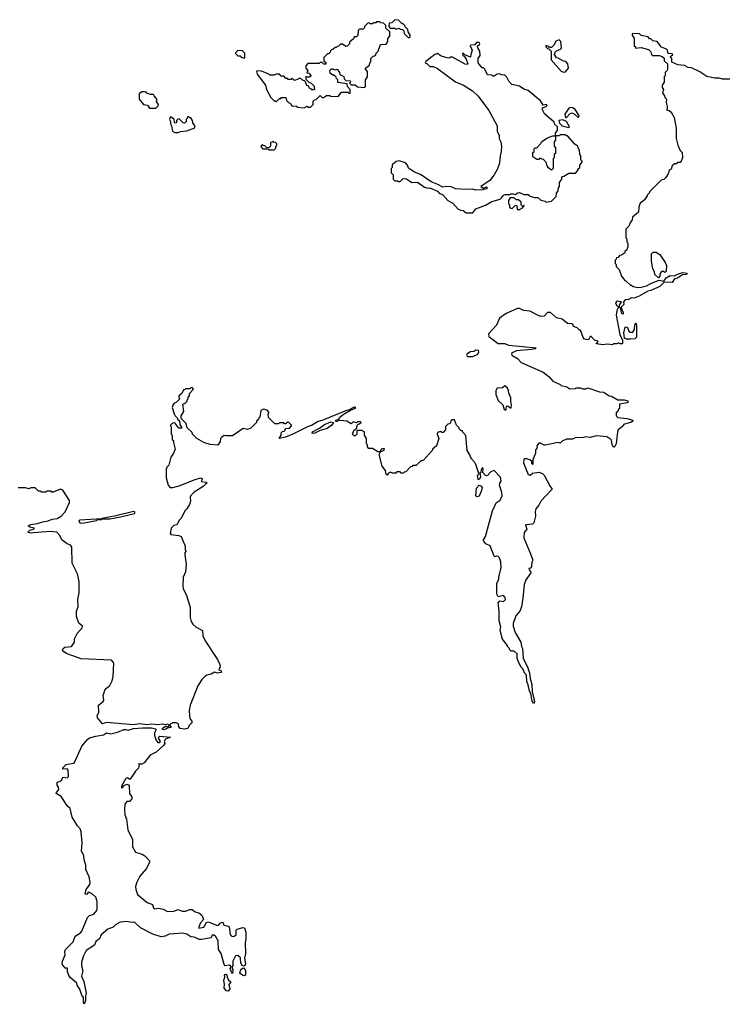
# Model space of a CAD drawing. Extents: x 1985742 to 2252716, y 78271 to 266492.
# Tile 96 of 250: x 2007860 to 2014510, y 205640 to 214870. Entities that reach past the tile are written whole.
import ezdxf

# ---------------------------------------------------------------- set-up
doc = ezdxf.new("R2010")
doc.units = 0

msp = doc.modelspace()

# ---------------------------------------------------------------- linework, layer by layer
at = {"layer": '0CON10XD'}
for points in [[(2010525, 214042.5), (2010555, 214060), (2010565, 214050), (2010585, 214050), (2010610, 214075), (2010610, 214105), (2010621.7, 214118.3), (2010638.3, 214121.7), (2010675, 214160), (2010695, 214140), (2010708.3, 214141.7), (2010735, 214160), (2010765, 214160), (2010772.5, 214152.5), (2010845, 214150), (2010875, 214190), (2010935, 214190), (2010945, 214180), (2010958.3, 214181.7), (2010957, 214217), (2010933, 214243), (2010928.3, 214268.3), (2010841.7, 214281.7), (2010840, 214305), (2010827.5, 214317.5), (2010825, 214330), (2010805, 214350), (2010795, 214350), (2010770, 214370), (2010767.5, 214395), (2010781.2, 214408.8), (2010795, 214410), (2010815, 214400), (2010836.4, 214406.4), (2010857.5, 214375), (2010860, 214355), (2010896.4, 214336.4), (2010900, 214315), (2010915, 214300), (2010958.3, 214298.3), (2010960, 214285), (2010950, 214275), (2010965, 214260), (2011005, 214260), (2011025, 214240), (2011090, 214235), (2011100, 214245), (2011100, 214305), (2011120, 214335), (2011120, 214385), (2011100, 214405), (2011100, 214415), (2011137, 214443), (2011140, 214465), (2011150, 214475), (2011150, 214505), (2011171.7, 214528.3), (2011185, 214530), (2011198.3, 214541.7), (2011200, 214555), (2011220, 214575), (2011241.7, 214638.3), (2011295, 214640), (2011310, 214665), (2011310, 214695), (2011330, 214715), (2011330, 214755), (2011291.7, 214791.7), (2011290, 214815), (2011268.3, 214838.3), (2011245, 214840), (2011235, 214850), (2011205, 214850), (2011198.3, 214841.7), (2011175, 214840), (2011165, 214830), (2011145, 214830), (2011135, 214840), (2011121.7, 214838.3), (2011090, 214805), (2011090, 214795), (2011078.3, 214781.7), (2011045, 214780), (2011031.7, 214768.3), (2011028.3, 214721.7), (2011015, 214710), (2010995, 214710), (2010988.3, 214691.7), (2010951.7, 214658.3), (2010950, 214645), (2010928.3, 214621.7), (2010915, 214620), (2010885, 214640), (2010865, 214640), (2010848.3, 214621.7), (2010835, 214620), (2010825, 214610), (2010815, 214610), (2010795, 214590), (2010781.7, 214588.3), (2010771.7, 214578.3), (2010770, 214565), (2010755, 214550), (2010745, 214550), (2010710, 214515), (2010710, 214485), (2010728.3, 214468.3), (2010728.3, 214451.7), (2010711.7, 214451.7), (2010695, 214470), (2010675, 214470), (2010665, 214460), (2010561.7, 214458.3), (2010541.7, 214438.3), (2010540, 214415), (2010560, 214395), (2010551.7, 214371.7), (2010568.3, 214368.3), (2010590, 214345), (2010575, 214330), (2010555, 214330), (2010541.7, 214338.3), (2010541.7, 214311.7), (2010571.7, 214281.7), (2010588.3, 214278.3), (2010618.3, 214248.3), (2010620, 214225), (2010630, 214215), (2010605, 214210), (2010598.3, 214218.3), (2010581.7, 214221.7), (2010571.7, 214231.7), (2010568.3, 214248.3), (2010551.7, 214251.7), (2010538.3, 214288.3), (2010528.3, 214298.3), (2010511.7, 214301.7), (2010495, 214320), (2010475, 214320), (2010468.3, 214311.7), (2010435, 214300), (2010415, 214320), (2010405, 214310), (2010375, 214310), (2010368.3, 214318.3), (2010355, 214320), (2010335, 214340), (2010311.7, 214341.7), (2010295, 214360), (2010265, 214360), (2010245, 214350), (2010205, 214350), (2010195, 214360), (2010125, 214387.5), (2010085, 214390), (2010080, 214385), (2010085, 214360), (2010162.5, 214255), (2010173.3, 214215), (2010215, 214140), (2010245, 214110), (2010255, 214110), (2010265, 214100), (2010295, 214130), (2010308.3, 214131.7), (2010315, 214140), (2010355, 214140), (2010361.7, 214111.7), (2010381.7, 214091.7), (2010398.3, 214088.3), (2010400, 214075), (2010411.7, 214061.7), (2010455, 214060), (2010465, 214050), (2010525, 214042.5)], [(2011505, 214700), (2011518.3, 214711.7), (2011520, 214725), (2011500, 214755), (2011497, 214777), (2011471.7, 214801.7), (2011470, 214815), (2011455, 214830), (2011445, 214830), (2011410, 214865), (2011375, 214870), (2011348.3, 214841.7), (2011321.7, 214838.3), (2011320, 214805), (2011331.7, 214791.7), (2011375, 214790), (2011385, 214780), (2011415, 214790), (2011425, 214780), (2011448.3, 214778.3), (2011460, 214765), (2011461.7, 214741.7), (2011505, 214700)], [(2014515, 214312.5), (2014445, 214312.5), (2014415, 214322.5), (2014375, 214322.5), (2014298.3, 214338.3), (2014235, 214380), (2014155, 214417.5), (2014125, 214422.5), (2014089.3, 214439.3), (2014028.3, 214448.3), (2013971.7, 214471.7), (2013970, 214505), (2013961.7, 214511.7), (2013960, 214525), (2013980, 214545), (2013975, 214550), (2013941.7, 214551.7), (2013933, 214563), (2013930, 214585), (2013920, 214595), (2013873.6, 214613.6), (2013835, 214666.7), (2013793, 214673), (2013775, 214690), (2013761.7, 214691.7), (2013748.3, 214708.3), (2013683, 214723), (2013667, 214737), (2013605, 214740), (2013600, 214735), (2013600, 214725), (2013620, 214695), (2013620, 214625), (2013630, 214615), (2013631.7, 214601.7), (2013685, 214610), (2013751.7, 214591.7), (2013775, 214570), (2013780, 214545), (2013790, 214535), (2013853.6, 214533.6), (2013880, 214525), (2013898.3, 214508.3), (2013900, 214485), (2013930, 214455), (2013930, 214405), (2013927, 214393), (2013910, 214375), (2013910, 214345), (2013900, 214335), (2013900, 214285), (2013880, 214255), (2013880, 214235), (2013892.5, 214215), (2013883.3, 214185), (2013902.5, 214155), (2013905, 214140), (2013920, 214125), (2013917.5, 214095), (2013927.5, 214055), (2013927.5, 214032.5), (2013920, 214025), (2013945, 214017.5), (2013965, 214002.5), (2013993.8, 213953.8), (2014013, 213853), (2014013.3, 213755), (2014027.5, 213695), (2014050, 213645), (2014067.5, 213625), (2014070, 213575), (2014060, 213545), (2014048.3, 213531.7), (2014025, 213530), (2014015, 213520), (2013995, 213520), (2013975, 213500), (2013965, 213470), (2013947.5, 213455), (2013937.5, 213425), (2013915, 213390), (2013897, 213373), (2013870, 213365), (2013765, 213260), (2013760, 213245), (2013740, 213225), (2013740, 213215), (2013720, 213195), (2013720, 213185), (2013675, 213150), (2013662.5, 213115), (2013660, 213065), (2013601.7, 213018.3), (2013600, 212995), (2013580, 212965), (2013567, 212933), (2013540, 212905), (2013540, 212825), (2013550, 212815), (2013550, 212785), (2013560, 212775), (2013560, 212735), (2013551.7, 212728.3), (2013548.3, 212711.7), (2013531.7, 212698.3), (2013528.3, 212681.7), (2013498.3, 212661.7), (2013481.7, 212658.3), (2013468.3, 212641.7), (2013451.7, 212638.3), (2013450, 212625), (2013440, 212615), (2013440, 212585), (2013450, 212575), (2013450, 212555), (2013477, 212527), (2013500, 212465), (2013530, 212425), (2013545, 212420), (2013585, 212380), (2013595, 212380), (2013608.3, 212368.3), (2013655, 212360), (2013685, 212362), (2013732.5, 212375), (2013780, 212400), (2013853, 212427), (2013895, 212420), (2013919.7, 212450.3), (2013956.7, 212473.3), (2013995, 212470), (2014024, 212486), (2014075, 212500.8), (2014116, 212495), (2014105, 212481.1), (2014071.7, 212478.3), (2014025, 212447.5), (2013995, 212442), (2013973.3, 212406.7), (2013900.7, 212409.3), (2013860, 212370), (2013775, 212330), (2013745, 212323.8), (2013665, 212278.8), (2013619.3, 212260.7), (2013595, 212263.3), (2013565, 212247.5), (2013535, 212243.3), (2013517.5, 212225), (2013520.7, 212199.3), (2013497.5, 212175), (2013498.3, 212158.3), (2013516.7, 212125), (2013515, 212110), (2013502.5, 212115), (2013490, 212165), (2013480, 212175), (2013482.5, 212195), (2013500, 212225), (2013455, 212230), (2013444, 212215), (2013453.3, 212195), (2013472.5, 212175), (2013457.3, 212142.7), (2013451.2, 212101.2), (2013485, 211920), (2013510, 211865), (2013510, 211835), (2013505, 211830), (2013485, 211830), (2013475, 211840), (2013455, 211830), (2013425, 211830), (2013415, 211823.3), (2013365, 211827.5), (2013325, 211822), (2013265, 211832.5), (2013261.7, 211838.3), (2013275, 211840), (2013280, 211855), (2013247, 211867), (2013215, 211900), (2013205, 211900), (2013191.7, 211868.3), (2013153.8, 211873.8), (2013140.5, 211890.5), (2013115, 211960), (2013105, 211960), (2013085, 211980), (2013050, 211995), (2013048.3, 212008.3), (2013035, 212020), (2012995, 212022.5), (2012943.6, 212063.6), (2012890, 212075), (2012835, 212123.8), (2012806.1, 212123.9), (2012775, 212090), (2012745, 212087.5), (2012705, 212102.5), (2012645, 212137.5), (2012585, 212143.3), (2012545, 212162.5), (2012525, 212162.5), (2012420, 212115), (2012357, 212073), (2012327.5, 212005), (2012253.3, 211925), (2012255, 211900), (2012344, 211834), (2012403, 211833), (2012445, 211818.8), (2012700, 211795), (2012690, 211785), (2012655, 211778.1), (2012515, 211767.1), (2012467.5, 211745), (2012472.5, 211725), (2012525, 211692.5), (2012560, 211655), (2012766.1, 211566.1), (2012823, 211523), (2012855, 211482.5), (2012925, 211450), (2012935, 211440), (2012987, 211427), (2013015, 211410), (2013067.5, 211412.5), (2013075, 211420), (2013115, 211420), (2013135, 211410), (2013165, 211410), (2013185, 211420), (2013293, 211383), (2013335, 211377.5), (2013383, 211343), (2013405, 211340), (2013465, 211307.5), (2013525, 211307.1), (2013557.8, 211297.8), (2013563.3, 211285), (2013551.7, 211278.3), (2013480, 211265), (2013480, 211225), (2013471.7, 211218.3), (2013470, 211205), (2013450, 211185), (2013450, 211155), (2013465, 211140), (2013550.9, 211130.9), (2013606.7, 211115), (2013606.7, 211105), (2013595, 211098), (2013520, 211075), (2013520, 211065), (2013511.7, 211058.3), (2013470, 211025), (2013462.5, 211005), (2013450, 210895), (2013435, 210862.5), (2013425, 210862.5), (2013413.1, 210883.1), (2013405, 210927.5), (2013385, 210950), (2013375, 210950), (2013365, 210960), (2013265, 210967.5), (2013205, 210952.5), (2013165, 210960), (2013145, 210952.5), (2013065, 210950), (2013041.7, 210938.3), (2012983, 210937), (2012945, 210920), (2012925, 210900), (2012905, 210907.5), (2012785, 210880), (2012775, 210880), (2012741.7, 210901.7), (2012725, 210900), (2012707.5, 210875), (2012710, 210855), (2012693, 210837), (2012692.5, 210805), (2012670, 210745), (2012668.3, 210701.7), (2012660, 210705), (2012658.3, 210728.3), (2012640, 210745), (2012613.9, 210753.9), (2012595, 210753.8), (2012583.4, 210746.6), (2012582.2, 210715), (2012625, 210607.5), (2012645, 210600), (2012665, 210620), (2012725, 210627.5), (2012760, 210615), (2012775, 210600), (2012830, 210495), (2012847.5, 210475), (2012847.5, 210465), (2012743.6, 210356.4), (2012725, 210320), (2012697.5, 210285), (2012691.2, 210258.8), (2012692.5, 210215), (2012677.3, 210152.7), (2012665, 210141.2), (2012600, 210135), (2012612.5, 210095), (2012588.3, 210061.7), (2012583.6, 210013.6), (2012648.3, 209861.7), (2012667.5, 209805), (2012660, 209785), (2012657, 209743), (2012650, 209730), (2012632.5, 209725), (2012633, 209713), (2012648.3, 209698.3), (2012650, 209685), (2012601.7, 209618.3), (2012586.7, 209575), (2012576.4, 209446.4), (2012562.5, 209365), (2012547.5, 209325), (2012508.3, 209281.7), (2012485, 209210), (2012484.2, 209185), (2012503.8, 209125), (2012556, 209036), (2012561.2, 208995), (2012572, 208975), (2012577.5, 208885), (2012622.7, 208795), (2012638.2, 208748.2), (2012643.6, 208693.6), (2012658.3, 208638.3), (2012662.9, 208572.9), (2012684.2, 208475), (2012675, 208460), (2012661.2, 208481.2), (2012650, 208555), (2012636.7, 208576.7), (2012625.7, 208635.7), (2012613.8, 208665), (2012610, 208725), (2012592.5, 208742.5), (2012575.8, 208785), (2012559.3, 208799.3), (2012535, 208846.7)], [(2012105, 213060), (2012135, 213097.5), (2012225, 213130), (2012285, 213166.7), (2012361.7, 213188.3), (2012378.3, 213201.7), (2012393.6, 213226.4), (2012408.3, 213231.7), (2012455, 213230), (2012463.9, 213236.1), (2012485, 213236.7), (2012505, 213230), (2012524.2, 213245.8), (2012545, 213250), (2012585, 213230), (2012625, 213230), (2012635, 213220), (2012683.6, 213203.6), (2012715, 213202.5), (2012745, 213177.5), (2012785, 213170), (2012795, 213160), (2012845, 213170), (2012887, 213213), (2012890, 213245), (2012907.5, 213265), (2012910, 213295), (2012920, 213305), (2012920, 213345), (2012940, 213375), (2012941.7, 213398.3), (2012958.3, 213401.7), (2013005, 213430), (2013068.3, 213431.7), (2013090, 213455), (2013091.7, 213468.3), (2013110, 213485), (2013110, 213505), (2013130, 213535), (2013130, 213545), (2013120, 213555), (2013120, 213595), (2013110, 213605), (2013107, 213647), (2013090, 213675), (2013090, 213685), (2013061.7, 213701.7), (2012995, 213780), (2012985, 213780), (2012975, 213790), (2012925, 213790), (2012915, 213780), (2012880, 213780), (2012880, 213805), (2012900, 213835), (2012900, 213865), (2012871.7, 213891.7), (2012868.3, 213908.3), (2012777, 213987), (2012760, 214025), (2012760, 214045), (2012795, 214056.7), (2012803.3, 214065), (2012797.5, 214075), (2012765, 214070), (2012739.7, 214109.7), (2012625, 214207.5), (2012585, 214220), (2012545, 214247.5), (2012473.3, 214263.3), (2012442.5, 214295), (2012425, 214332.5), (2012405, 214350), (2012375, 214352.5), (2012355, 214363.3), (2012335, 214360), (2012305, 214340), (2012295, 214340), (2012285, 214350), (2012245, 214352.5), (2012220, 214405), (2012205, 214420), (2012195, 214420), (2012169.3, 214449.3), (2012157.5, 214465), (2012157.5, 214505), (2012173.8, 214535), (2012173.3, 214575), (2012152.5, 214605), (2012150, 214625), (2012170, 214635), (2012172.5, 214645), (2012166.2, 214656.2), (2012155, 214657.5), (2012140, 214655), (2012126.7, 214633.3), (2012088.3, 214631.7), (2012080, 214625), (2012101.2, 214585), (2012086.7, 214545), (2012085, 214520), (2012031.2, 214541.2), (2012015, 214557.5), (2012008.3, 214551.7), (2012013.3, 214535), (2012026.7, 214526.7), (2012045, 214500), (2012060, 214455), (2012055, 214450), (2012035, 214452.5), (2011915, 214517.5), (2011895, 214520), (2011885, 214510), (2011865, 214512.5), (2011808.3, 214528.3), (2011775, 214552.5), (2011750, 214545), (2011665, 214477.5), (2011660, 214465), (2011675, 214460), (2011705, 214432.5), (2011735, 214432.5), (2011775, 214413.3), (2011945, 214286.7), (2012017.5, 214255), (2012103.3, 214203.3), (2012155, 214152.5), (2012255, 214020), (2012334.3, 213875), (2012336, 213826), (2012352, 213785), (2012353.8, 213755), (2012370, 213725), (2012376.2, 213685), (2012372.5, 213635), (2012361.4, 213595), (2012357.1, 213525), (2012339.1, 213470.9), (2012308, 213415), (2012265, 213364), (2012180, 213305), (2012205, 213290), (2012235, 213302.5), (2012242.5, 213295), (2012236.1, 213283.9), (2012195.9, 213274.1), (2012135, 213271.9), (2012105, 213282), (2012045, 213277.1), (2011945, 213284.6), (2011903.8, 213303.8), (2011855, 213307.1), (2011825, 213300), (2011780, 213325), (2011715, 213350), (2011615, 213418.8), (2011559.3, 213439.3), (2011505, 213477.5), (2011493.3, 213505), (2011475, 213526.7), (2011415, 213546.7), (2011388.3, 213541.7), (2011371.7, 213528.3), (2011351.7, 213508.3), (2011350, 213485), (2011340, 213475), (2011340, 213435), (2011360, 213415), (2011360, 213375), (2011375, 213360), (2011405, 213360), (2011415, 213350), (2011430, 213355), (2011455, 213380), (2011485, 213377.5), (2011535, 213342.5), (2011586.7, 213346.7), (2011655, 213300), (2011685, 213290), (2011705, 213293.3), (2011775, 213262.5), (2011790, 213245), (2011825, 213227.5), (2011872.5, 213175), (2011919.5, 213149.5), (2011970, 213095), (2011993, 213083), (2012015, 213080), (2012045, 213060), (2012105, 213060)], [(2012955, 214377.5), (2012975, 214382.5), (2013002.5, 214415), (2012997, 214457), (2012977, 214477), (2012955, 214480), (2012905, 214510), (2012891.7, 214511.7), (2012872.5, 214542.5), (2012877.5, 214565), (2012890.7, 214579.3), (2012927, 214593), (2012937, 214603), (2012930, 214665), (2012915, 214680), (2012885, 214670), (2012870, 214635), (2012845, 214610), (2012825, 214610), (2012818.3, 214618.3), (2012791.7, 214628.3), (2012790, 214615), (2012805, 214600), (2012818.3, 214598.3), (2012840, 214575), (2012840, 214495), (2012935, 214387.5), (2012955, 214377.5)], [(2009965, 214510), (2009970, 214515), (2009970, 214555), (2009948.3, 214578.3), (2009905, 214580), (2009881.7, 214558.3), (2009881.7, 214551.7), (2009905, 214530), (2009925, 214530), (2009935, 214520), (2009965, 214510)], [(2009135, 214040), (2009158.3, 214061.7), (2009160, 214075), (2009140, 214105), (2009147.5, 214112.5), (2009140, 214135), (2009120, 214155), (2009115, 214170), (2009085, 214170), (2009051.7, 214181.7), (2009045, 214190), (2009025, 214192.5), (2009005, 214192.5), (2008980, 214175), (2008980, 214125), (2009020, 214075), (2009058.3, 214068.3), (2009075, 214040), (2009135, 214040)], [(2013095, 213952), (2013103.3, 213965), (2013098.8, 213975), (2013065, 214028.8), (2013045, 214044), (2013025, 214048), (2013005, 214041.2), (2012970, 213985), (2012975, 213953.3), (2012985, 213953.8), (2013018.9, 213991.1), (2013035, 213996.9), (2013057.1, 213987.1), (2013095, 213952)], [(2009345, 213813.3), (2009368.3, 213821.7), (2009425, 213827.5), (2009500, 213855), (2009502.5, 213875), (2009483, 213903), (2009480, 213925), (2009465, 213950), (2009455, 213950), (2009445, 213960), (2009431.7, 213958.3), (2009430, 213945), (2009420, 213935), (2009420, 213915), (2009405, 213900), (2009391.7, 213901.7), (2009355, 213940), (2009341.7, 213938.3), (2009330, 213925), (2009328.3, 213901.7), (2009315, 213900), (2009310, 213905), (2009308.3, 213938.3), (2009271.7, 213958.3), (2009262.5, 213935), (2009272.5, 213915), (2009272.5, 213895), (2009282.5, 213875), (2009292.5, 213825), (2009313.6, 213813.6), (2009345, 213813.3)], [(2013005, 213860), (2013012.5, 213865), (2012985, 213916), (2012950.7, 213930.7), (2012912.5, 213925), (2012919.3, 213899.3), (2012942.5, 213875), (2013005, 213860)], [(2012845, 213460), (2012810, 213485), (2012810, 213495), (2012800, 213505), (2012798.3, 213528.3), (2012768.3, 213558.3), (2012751.7, 213561.7), (2012745, 213570), (2012731.7, 213568.3), (2012725, 213560), (2012705, 213560), (2012670, 213585), (2012667.5, 213605), (2012670, 213625), (2012680, 213635), (2012681.7, 213658.3), (2012691.7, 213668.3), (2012705, 213670), (2012745, 213710), (2012751.7, 213728.3), (2012805, 213762.5), (2012855, 213780), (2012880, 213780), (2012880, 213745), (2012870, 213725), (2012870, 213685), (2012880, 213675), (2012880, 213615), (2012870, 213605), (2012870, 213575), (2012860, 213565), (2012860, 213475), (2012845, 213460)], [(2010245, 213650), (2010260, 213665), (2010260, 213685), (2010268.3, 213691.7), (2010270, 213705), (2010258.3, 213718.3), (2010241.7, 213721.7), (2010235, 213730), (2010228.3, 213721.7), (2010211.7, 213718.3), (2010210, 213685), (2010195, 213670), (2010171.7, 213671.7), (2010158.3, 213688.3), (2010141.7, 213691.7), (2010135, 213700), (2010120, 213685), (2010135, 213660), (2010185, 213660), (2010195, 213650), (2010245, 213650)], [(2012545, 213090), (2012551.7, 213098.3), (2012568.3, 213101.7), (2012580, 213120), (2012588.3, 213121.7), (2012588.3, 213128.3), (2012581.7, 213128.3), (2012580, 213120), (2012571.7, 213121.7), (2012560, 213135), (2012558.3, 213158.3), (2012535, 213180), (2012511.7, 213181.7), (2012495, 213200), (2012455, 213200), (2012440, 213175), (2012440, 213145), (2012450, 213135), (2012451.7, 213111.7), (2012461.7, 213101.7), (2012475, 213100), (2012501.7, 213128.3), (2012515, 213130), (2012520, 213125), (2012521.7, 213091.7), (2012545, 213090)], [(2013845, 212450), (2013811.7, 212481.7), (2013810, 212505), (2013792.5, 212535), (2013780, 212605), (2013780, 212675), (2013795, 212690), (2013825, 212690), (2013859.3, 212669.3), (2013910, 212595), (2013920, 212565), (2013918.3, 212511.7), (2013905, 212500), (2013895, 212510), (2013875, 212510), (2013860, 212485), (2013860, 212465), (2013845, 212450)], [(2013585, 211874), (2013546.2, 211876.2), (2013527.5, 211885), (2013522, 211935), (2013533, 211987), (2013545, 211990), (2013555, 211983.8), (2013570, 211950), (2013580.5, 211940.5), (2013605, 211940.6), (2013621.9, 211965), (2013625, 212010), (2013635, 212027.5), (2013641.2, 212005), (2013640, 211895), (2013625, 211879.2), (2013585, 211874)], [(2012053.2, 211713.2), (2012105, 211713.8), (2012152.2, 211735), (2012162.2, 211755), (2012159.4, 211769.4), (2012135, 211772.7), (2012115, 211759.3), (2012085, 211755.3), (2012052.8, 211737.2), (2012046.4, 211725), (2012053.2, 211713.2)], [(2012535, 208846.7), (2012523.3, 208885), (2012522.5, 208925), (2012495, 208950), (2012465, 208950), (2012450, 208965), (2012450, 208975), (2012430, 208995), (2012430, 209005), (2012383, 209063), (2012362.5, 209145), (2012367.5, 209175), (2012352.5, 209235), (2012352.5, 209325), (2012342.5, 209405), (2012358.3, 209421.7), (2012395, 209416), (2012411.9, 209435), (2012408.9, 209455), (2012395, 209473.8), (2012345, 209460), (2012330, 209485), (2012332.5, 209585), (2012350, 209625), (2012350, 209645), (2012372.5, 209735), (2012369.3, 209789.3), (2012356.1, 209826.1), (2012345, 209837.5), (2012328.3, 209841.7), (2012315, 209833.3), (2012305, 209840), (2012269.3, 209939.3), (2012227.7, 209957.7), (2012207.5, 209985), (2012207.5, 209995), (2012226.7, 210025), (2012290, 210265), (2012325, 210340), (2012363, 210367), (2012382.5, 210405), (2012379.3, 210439.3), (2012357.5, 210505), (2012360, 210525), (2012371.2, 210545), (2012370, 210565), (2012362.5, 210585), (2012305, 210642.5), (2012275, 210632.5), (2012245, 210596.7), (2012235, 210592.5), (2012225, 210596.7), (2012200, 210625), (2012202.5, 210662.5), (2012195, 210667.5), (2012185, 210650), (2012182.5, 210625), (2012170, 210615), (2012176.2, 210606.2), (2012177.3, 210582.7), (2012165, 210560), (2012155, 210560), (2012151.2, 210595), (2012162.5, 210615), (2012135, 210700), (2012125, 210720), (2012090, 210755), (2012090, 210765), (2012080, 210775), (2012080, 210785), (2012053, 210833), (2012041.7, 210971.7), (2012010, 211005), (2012010, 211015), (2011995, 211020), (2011980, 211035), (2011980, 211045), (2011955, 211070), (2011935, 211120), (2011911.7, 211118.3), (2011901.7, 211108.3), (2011898.3, 211091.7), (2011888.3, 211081.7), (2011871.7, 211078.3), (2011850, 211055), (2011850, 211025), (2011828.3, 211001.7), (2011815, 211000), (2011805, 211010), (2011775, 211000), (2011772.5, 210985), (2011787.5, 210945), (2011767.5, 210875), (2011730, 210845), (2011730, 210835), (2011645, 210740), (2011615, 210730), (2011575, 210690), (2011545, 210690), (2011538.3, 210681.7), (2011521.7, 210678.3), (2011478.3, 210631.7), (2011461.7, 210628.3), (2011455, 210620), (2011435, 210620), (2011425, 210630), (2011395, 210630), (2011385, 210620), (2011355, 210620), (2011335, 210627.5), (2011315, 210620), (2011305, 210600), (2011295, 210610), (2011286.7, 210645), (2011256.7, 210685), (2011230, 210795), (2011240, 210820), (2011275, 210833.8), (2011277.5, 210847.5), (2011253.8, 210846.2), (2011242.5, 210835), (2011240, 210820), (2011215, 210817.5), (2011165, 210850), (2011131.7, 210851.7), (2011120, 210865), (2011120, 210885), (2011110, 210895), (2011110, 210945), (2011090, 210975), (2011090, 211005), (2011085, 211010), (2011065, 211017.5), (2011025, 211020), (2011020, 211015), (2011020, 210985), (2011005, 210970), (2010995, 210970), (2010980, 210985), (2010991.7, 211018.3), (2011018.3, 211041.7), (2011021.7, 211068.3), (2011031.7, 211078.3), (2011045, 211080), (2011060, 211095), (2011055, 211100), (2011025, 211100), (2011015, 211090), (2010985, 211100), (2010965, 211080), (2010926.4, 211106.4), (2010862, 211112), (2010851.7, 211118.3), (2010836.1, 211103.9), (2010825, 211102.5), (2010820, 211105), (2010825, 211117.5), (2010848.3, 211121.7), (2010860, 211145), (2010890.8, 211169.2), (2010960, 211210), (2010997.5, 211225), (2011010, 211235), (2010995, 211236.7), (2010941.7, 211208.3), (2010924.1, 211205.9), (2010700, 211115), (2010656.7, 211103.3), (2010595, 211066.2), (2010563.8, 211056.2), (2010425, 210986.2), (2010350, 210955), (2010292.5, 210942.5), (2010310, 210975), (2010311.7, 210998.3), (2010321.7, 211008.3), (2010338.3, 211011.7), (2010348.3, 211021.7), (2010351.7, 211038.3), (2010388.3, 211041.7), (2010408.3, 211061.7), (2010408.3, 211068.3), (2010375, 211100), (2010355, 211080), (2010341.7, 211081.7), (2010335, 211090), (2010295, 211090), (2010285, 211080), (2010251.7, 211081.7), (2010191.7, 211141.7), (2010190, 211175), (2010198.3, 211188.3), (2010178.3, 211208.3), (2010145, 211220), (2010120, 211205), (2010110, 211145), (2010101.7, 211138.3), (2010098.3, 211121.7), (2010080, 211105), (2010080, 211095), (2010025, 211040), (2009995, 211027.5), (2009953, 211037), (2009855, 210970), (2009795, 210967.5), (2009775, 210972.5), (2009753, 210957), (2009742.5, 210945), (2009740, 210915), (2009717, 210883), (2009645, 210887.5), (2009585, 210907.5), (2009520, 210945), (2009480, 210985), (2009475, 211000), (2009430, 211045), (2009420, 211085), (2009371.7, 211131.7), (2009373, 211157), (2009397, 211197), (2009390, 211265), (2009410, 211275), (2009430, 211295), (2009430, 211305), (2009440, 211315), (2009440, 211335), (2009450, 211345), (2009450, 211365), (2009490, 211405), (2009478.3, 211418.3), (2009465, 211420), (2009455, 211410), (2009415, 211410), (2009405, 211400), (2009395, 211400), (2009380, 211365), (2009352.5, 211345), (2009350, 211335), (2009358.3, 211311.7), (2009330, 211285), (2009305, 211272.5), (2009293.6, 211256.4), (2009290, 211235), (2009306.4, 211176.4), (2009317, 211157), (2009340, 211135), (2009340, 211125), (2009358.3, 211108.3), (2009360, 211075), (2009380, 211045), (2009375, 211040), (2009351.7, 211041.7), (2009315, 211090), (2009291.7, 211088.3), (2009270, 211065), (2009280, 211055), (2009280, 210985), (2009290, 210975), (2009290, 210935), (2009300, 210925), (2009300, 210905), (2009317.5, 210845), (2009302.5, 210805), (2009275, 210770), (2009256.7, 210695), (2009240, 210675), (2009233.3, 210655), (2009233.8, 210575), (2009252.5, 210505), (2009270, 210485), (2009295, 210484.3), (2009365, 210502.9), (2009495, 210556.9), (2009555, 210573.8), (2009572.5, 210565), (2009561.7, 210541.7), (2009610, 210535), (2009612.5, 210525), (2009597.5, 210512.5), (2009580, 210495), (2009495, 210440), (2009465, 210410), (2009457.5, 210395), (2009460, 210355), (2009450, 210325), (2009427.5, 210285), (2009407.5, 210265), (2009375, 210200), (2009355, 210180), (2009340, 210145), (2009330, 210135), (2009305, 210127.5), (2009280, 210105), (2009271.2, 210055), (2009275, 210043.3), (2009350, 210035), (2009372.5, 210025), (2009410, 209935), (2009410, 209905), (2009417.5, 209885), (2009408.3, 209871.7), (2009407.5, 209855), (2009420, 209765), (2009412.5, 209695), (2009393, 209643), (2009390, 209565), (2009393.3, 209535), (2009422.5, 209475), (2009458.3, 209358.3), (2009458.8, 209265), (2009468.3, 209228.3), (2009483.3, 209205), (2009515, 209176.7), (2009573.3, 209145), (2009576.2, 209095), (2009597.3, 209047.3), (2009715, 208872.5), (2009736.7, 208825), (2009737.5, 208805), (2009727.5, 208775), (2009746.7, 208765), (2009751.2, 208755), (2009745, 208750), (2009715, 208744.5), (2009685, 208753.8), (2009655.5, 208734.5), (2009614.2, 208725.8), (2009595, 208712.5), (2009566.4, 208683.6), (2009530, 208625), (2009458.8, 208445), (2009448.8, 208395), (2009450, 208345), (2009455, 208320), (2009472.5, 208295), (2009471.7, 208278.3), (2009447.5, 208255), (2009436.7, 208225), (2009405, 208217.8), (2009364, 208225), (2009351.4, 208241.4), (2009349.6, 208269.6), (2009325, 208280), (2009295, 208277.9), (2009268.8, 208265), (2009266.7, 208255), (2009280, 208235), (2009245, 208230), (2009215, 208213.6), (2009202.9, 208215), (2009193.9, 208226.1), (2009225, 208247.5), (2009245, 208242.5), (2009259.3, 208250.7), (2009259.3, 208259.3), (2009245.5, 208265.5), (2009225, 208258.8), (2009195, 208265.9), (2009155, 208260), (2009095, 208266.3), (2009055, 208259.6), (2008985, 208267.9), (2008925, 208260.8), (2008675, 208281.1), (2008635, 208270.6), (2008590, 208325), (2008587.5, 208345), (2008601.7, 208378.3), (2008600, 208445), (2008641.7, 208478.3), (2008647.5, 208495), (2008643.3, 208535), (2008647.5, 208555), (2008657.5, 208585), (2008675, 208602.5), (2008705, 208630), (2008726.4, 208673.6), (2008736.1, 208713.9), (2008742.5, 208835), (2008740, 208845), (2008720, 208865), (2008437, 208877), (2008306.4, 208926.4), (2008273.6, 208943.6), (2008260.7, 208960.7), (2008266.2, 208975), (2008283.3, 208986.7), (2008346.2, 208995), (2008372.5, 209035), (2008373.6, 209066.4), (2008397.5, 209115), (2008445, 209170), (2008450, 209185), (2008413, 209213), (2008392.5, 209275), (2008393.3, 209325), (2008407, 209367), (2008403.6, 209433.6), (2008418.3, 209498.3), (2008418, 209605), (2008402.9, 209675), (2008350.6, 209775), (2008350, 209925), (2008335, 209943.3), (2008305, 209956.7), (2008253.6, 209993.6), (2008236.7, 210035), (2008207.5, 210065), (2008145, 210071.8), (2007990.7, 210059.3), (2007965, 210057.5), (2007937.5, 210065), (2007955.9, 210084.1), (2007990, 210095), (2008000, 210105), (2007953.8, 210113.8), (2007940, 210125), (2007963.2, 210136.8), (2008025, 210146), (2008076.4, 210163.6), (2008128, 210172), (2008163, 210187), (2008212.5, 210195), (2008247.5, 210215), (2008285, 210257.5), (2008327.5, 210345), (2008327, 210363), (2008265, 210461.2), (2008241.7, 210468.3), (2008175, 210440), (2008161.7, 210441.7), (2008155, 210450), (2008115, 210450), (2008105, 210440), (2008065, 210440), (2008055, 210450), (2008035, 210450), (2008005, 210480), (2007965, 210480), (2007945, 210472.5), (2007915, 210480), (2007845, 210480)], [(2012415, 211210), (2012420, 211215), (2012421.7, 211248.3), (2012435, 211250), (2012455, 211230), (2012465, 211230), (2012467.5, 211255), (2012461.2, 211295), (2012463.8, 211325), (2012445, 211370), (2012441.2, 211395), (2012430, 211415), (2012405, 211437.5), (2012385, 211420), (2012333.3, 211416.7), (2012322.5, 211395), (2012323.3, 211355), (2012345, 211300), (2012388.3, 211258.3), (2012400, 211215), (2012415, 211210)], [(2010600, 210990), (2010603.3, 211005), (2010670, 211040), (2010717.5, 211075), (2010775, 211100), (2010800, 211095), (2010785, 211070), (2010740.7, 211039.3), (2010675, 211017.5), (2010625, 210993.3), (2010600, 210990)], [(2012145, 210398), (2012136.1, 210406.1), (2012141.5, 210478.5), (2012165, 210507.5), (2012186, 210496), (2012192.5, 210485), (2012187.5, 210455), (2012165, 210403.3), (2012145, 210398)], [(2008435, 210150.5), (2008465, 210154), (2008580, 210175), (2008587.5, 210182.5), (2008630, 210185), (2008630, 210190), (2008705, 210191.4), (2008805, 210209.2), (2008935, 210242.2), (2008941.2, 210255), (2008925, 210260.8), (2008762, 210218), (2008630, 210195), (2008630, 210190), (2008425, 210179.4), (2008416.2, 210175), (2008414, 210165), (2008424, 210155), (2008435, 210150.5)], [(2008465, 205640), (2008457, 205657), (2008457.5, 205705), (2008443.8, 205725), (2008425, 205782.5), (2008403, 205813), (2008392.1, 205842.1), (2008337, 205887), (2008323.3, 205905), (2008306.7, 205945), (2008308.3, 205978.3), (2008285, 205977.5), (2008256.7, 206015), (2008261.2, 206045), (2008286.7, 206105), (2008283.3, 206135), (2008290, 206155), (2008362.5, 206225), (2008380.7, 206279.3), (2008429.3, 206310.7), (2008443, 206327), (2008494, 206455), (2008515, 206474), (2008555, 206486.2), (2008582, 206518), (2008586.7, 206535), (2008586.7, 206605), (2008574.1, 206644.1), (2008543.6, 206673.6), (2008515, 206687.5), (2008505, 206690), (2008485, 206670), (2008472.5, 206675), (2008483.3, 206715), (2008518, 206762), (2008520, 206785), (2008510, 206835), (2008481.2, 206905), (2008481.2, 206945), (2008465.7, 206995), (2008460.8, 207035), (2008438.8, 207075), (2008444.4, 207155), (2008437.6, 207257.6), (2008425.6, 207285.6), (2008402.2, 207312.2), (2008351.2, 207395), (2008334, 207475), (2008308.3, 207498.3), (2008248.3, 207588.3), (2008202.5, 207615), (2008203.9, 207626.1), (2008226.2, 207655), (2008223.3, 207675), (2008210, 207695), (2008211.7, 207718.3), (2008251.9, 207738.1), (2008265, 207770), (2008305, 207762.5), (2008316.4, 207775), (2008315.5, 207835.5), (2008305, 207846), (2008265, 207843.8), (2008265, 207856.7), (2008295, 207887.1), (2008365, 207901.2), (2008372.1, 207907.9), (2008441.5, 208058.5), (2008495, 208122.5), (2008515, 208137.5), (2008575, 208154.7), (2008645, 208164.8), (2008675, 208184.6), (2008715, 208176.9), (2008775, 208191.1), (2008835.4, 208215.4), (2008855, 208216.8), (2008875, 208210), (2008925, 208226.9), (2009011.7, 208231.7), (2009095, 208231.8), (2009133.7, 208223.7), (2009137.5, 208215), (2009123.2, 208185), (2009123.1, 208163.1), (2009135, 208120.8), (2009155, 208094.3), (2009165.8, 208094.2), (2009180, 208105), (2009160.9, 208135), (2009162.6, 208147.4), (2009172, 208155), (2009272.5, 208145), (2009226.7, 208125), (2009212.5, 208105), (2009220, 208085), (2009209.3, 208070.7), (2009137.9, 208002.1), (2009083.3, 207975), (2009026.4, 207903.6), (2009005, 207890), (2008980, 207890), (2008972.5, 207897.5), (2008980, 207890), (2008972.5, 207855), (2008943.9, 207826.1), (2008895, 207750), (2008885, 207750), (2008871.7, 207761.7), (2008855, 207756.2), (2008814.4, 207685), (2008815, 207670), (2008825, 207672.5), (2008833.3, 207686.7), (2008865, 207702.5), (2008878.3, 207698.3), (2008887, 207687), (2008890, 207615), (2008910, 207585), (2008910, 207565), (2008888.3, 207541.7), (2008865, 207540), (2008846.7, 207515), (2008841.2, 207465), (2008846.4, 207416.4), (2008861.2, 207375), (2008874.2, 207275), (2008918, 207185), (2008917.5, 207115), (2008946.1, 207066.1), (2008986.2, 207053.8), (2009007.9, 207047.9), (2009031.2, 207031.2), (2009076, 206985), (2009077.7, 206972.3), (2009048.3, 206911.7), (2008985, 206840), (2008956.7, 206785), (2008946.7, 206745), (2008947.5, 206715), (2008965, 206670), (2009053.3, 206595), (2009105.8, 206575.8), (2009115, 206540), (2009125, 206534.4), (2009165, 206540), (2009205, 206532.9), (2009245, 206509.4), (2009305, 206514), (2009345, 206528.8), (2009383.9, 206513.9), (2009415, 206513.3), (2009455, 206528), (2009475, 206528), (2009505, 206506.2), (2009538.3, 206498.3), (2009566.7, 206476.7), (2009573.3, 206463.3), (2009583.3, 206435), (2009555.7, 206405), (2009538.8, 206365), (2009540, 206355), (2009586.9, 206363.1), (2009611.7, 206408.3), (2009625, 206413.8), (2009715, 206380), (2009726.4, 206383.6), (2009742.5, 206405), (2009765, 206410), (2009771.7, 206381.7), (2009805, 206376.2), (2009823.8, 206365), (2009831.4, 206295), (2009840.7, 206280.7), (2009854.3, 206274.3), (2009871.3, 206278.7), (2009887.3, 206292.7), (2009888, 206335), (2009898, 206345), (2009950.5, 206359.5), (2009966, 206356), (2009977.9, 206315), (2009979.2, 206255), (2009971.9, 206215), (2009975.9, 206114.1), (2009965.6, 206074.4), (2009975.4, 206015), (2009965, 205996.2), (2009945, 206003.3), (2009931.2, 206025), (2009930, 206075), (2009905, 206096.2), (2009882.5, 206095), (2009857.5, 206045), (2009857.5, 206005), (2009850, 205995), (2009850, 205975), (2009856.7, 205965), (2009855, 205930), (2009845, 205940), (2009833.3, 205975), (2009840, 205985), (2009838.3, 205998.3), (2009825, 206007.5), (2009785, 206000), (2009775, 206012.5), (2009748.8, 206115), (2009722, 206155), (2009721.2, 206235), (2009695, 206277.5), (2009679.5, 206289.5), (2009665, 206286.7), (2009655, 206262), (2009562.3, 206247.7), (2009545, 206248), (2009495, 206268.9), (2009463.6, 206273.6), (2009425, 206296), (2009385.7, 206305.7), (2009261.4, 206298.6), (2009222.3, 206277.7), (2009185, 206271.1), (2009108.3, 206298.3), (2008992, 206358), (2008935, 206410), (2008915, 206407.5), (2008865, 206417.5), (2008800.9, 206409.1), (2008756.7, 206385), (2008735, 206362.5), (2008685, 206344), (2008625, 206290), (2008607.5, 206255), (2008575, 206228), (2008560, 206195), (2008484.2, 206145), (2008457.5, 206095), (2008440, 206035), (2008440.5, 206000.5), (2008451.2, 205955), (2008438.8, 205905), (2008461.2, 205855), (2008482, 205745), (2008476.2, 205715), (2008478, 205675), (2008465, 205640)], [(2009815, 205764), (2009795, 205766.2), (2009776.2, 205795), (2009780, 205825), (2009773.1, 205865), (2009781.2, 205895), (2009779.3, 205910.7), (2009785, 205920), (2009795, 205922.5), (2009802.5, 205915), (2009803.3, 205895), (2009817.7, 205867.7), (2009836.7, 205855), (2009836.7, 205845), (2009820, 205825), (2009828.8, 205785), (2009815, 205764)], [(2009965, 205907.8), (2009955, 205910), (2009930, 205925), (2009924, 205935), (2009931.2, 205965), (2009955, 205983.3), (2009965, 205980), (2009975, 205956.7), (2009975, 205914.4), (2009965, 205907.8)]]:
    msp.add_lwpolyline(points, dxfattribs=at)

doc.saveas('drawing.dxf')
